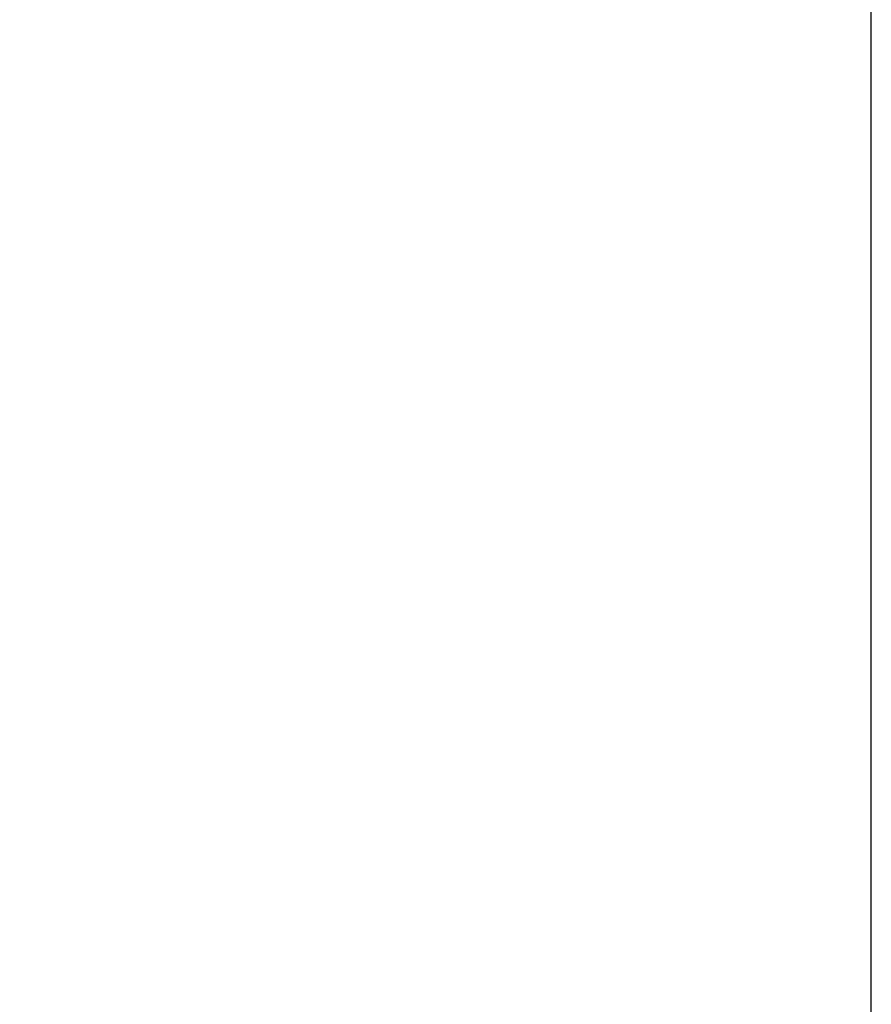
# Model space of a CAD drawing. Header units: millimetres. Extents: x 0 to 1189, y 0 to 841.
# Tile 46 of 158: x 159 to 188, y 645 to 679. Entities that reach past the tile are written whole.
import ezdxf
from ezdxf.enums import TextEntityAlignment as Align

# ---------------------------------------------------------------- set-up
doc = ezdxf.new("R2010")
doc.units = ezdxf.units.MM
doc.header["$LTSCALE"] = 65.395
doc.linetypes.add('CENTER', pattern=[0.6, 0.375, -0.075, 0.075, -0.075])
doc.layers.get('0').update_dxf_attribs({"linetype": 'CONTINUOUS'})
for name, color, linetype in [('9M32C_GENSET_GENERATOR_ABL780', 7, 'CONTINUOUS'), ('9M32C_GENSET_GENERATOR_T1_PBL781', 7, 'CONTINUOUS'), ('rechts_14_VBL759', 7, 'CONTINUOUS')]:
    doc.layers.add(name, color=color, linetype=linetype)
doc.styles.get("Standard").update_dxf_attribs({"font": 'txt', "width": 0.6})
doc.dimstyles.new('DIMSTYLE_2', dxfattribs={"dimtxt": 3.5, "dimasz": 3.5, "dimexe": 1.8, "dimexo": 0, "dimgap": 0.875, "dimtad": 1, "dimlfac": 25, "dimdsep": 46, "dimtxsty": 'Standard', "dimblk": '_FILLED', "dimblk1": '_FILLED', "dimblk2": '_FILLED', "dimcen": 0.09, "dimadec": 0, "dimazin": 0, "dimtp": 2, "dimtm": 2, "dimtfac": 1, "dimtofl": 0, "dimtmove": 0, "dimatfit": 3, "dimldrblk": '_FILLED', "dimfxl": 1, "dimtolj": 1, "dimarcsym": 0})

# ---------------------------------------------------------------- blocks, each defined once
blk = doc.blocks.new('_FILLED')
at = {"color": 0, "linetype": 'ByBlock'}
blk.add_solid([(0, 0), (-1, 0.1671), (-1, -0.1671)], dxfattribs=at)
blk = doc.blocks.new('*D11')
at = {"color": 2, "linetype": 'Continuous'}
for p, q in [((107.799, 664.127), (107.799, 752.807)), ((188.399, 604.799), (188.399, 752.807)), ((107.799, 751.007), (148.099, 751.007)), ((188.399, 751.007), (148.099, 751.007))]:
    blk.add_line(p, q, dxfattribs=at)
at = {"color": 2, "linetype": 'Continuous', "xscale": 3.5, "yscale": 3.5, "zscale": 3.5, "rotation": 180}
blk.add_blockref('_FILLED', (107.799, 751.007), dxfattribs=at)
at = {"color": 2, "linetype": 'Continuous', "xscale": 3.5, "yscale": 3.5, "zscale": 3.5}
blk.add_blockref('_FILLED', (188.399, 751.007), dxfattribs=at)
at = {"color": 2, "linetype": 'Continuous', "width": 0.619048}
blk.add_text('2015', height=3.5, dxfattribs=at).set_placement((148.099, 751.882), align=Align.CENTER)
blk = doc.blocks.new('9M32C_GENSET_GENERATOR_T1_PBL781', base_point=(189.902, 627.201))
at = {"layer": '9M32C_GENSET_GENERATOR_T1_PBL781', "color": 2, "linetype": 'CENTER'}
blk.add_line((188.399, 604.799), (188.399, 723.964), dxfattribs=at)
blk = doc.blocks.new('9M32C_GENSET_GENERATOR_ABL780', base_point=(189.902, 627.201))
at = {"layer": '9M32C_GENSET_GENERATOR_T1_PBL781'}
blk.add_blockref('9M32C_GENSET_GENERATOR_T1_PBL781', (189.902, 627.201), dxfattribs=at)
blk = doc.blocks.new('RECHTS_14_VBL759', base_point=(180.899, 631.622))
at = {"layer": '9M32C_GENSET_GENERATOR_ABL780'}
blk.add_blockref('9M32C_GENSET_GENERATOR_ABL780', (189.902, 627.201), dxfattribs=at)

msp = doc.modelspace()

# ---------------------------------------------------------------- block references
at = {"layer": 'rechts_14_VBL759'}
msp.add_blockref('RECHTS_14_VBL759', (180.89866, 631.6224), dxfattribs=at)

# ---------------------------------------------------------------- dimensions: what is measured, and where the dimension line sits
at = {"color": 2, "linetype": 'Continuous'}
dim = msp.add_linear_dim(base=(107.79866, 751.00676), p1=(188.39866, 604.79927), p2=(107.79866, 664.12676), angle=180, dimstyle='DIMSTYLE_2', dxfattribs=at)
dim.commit()
dim.dimension.update_dxf_attribs({"geometry": '*D11', "text_midpoint": (147.76533, 751.00676), "dimtype": 160})

doc.saveas('drawing.dxf')
